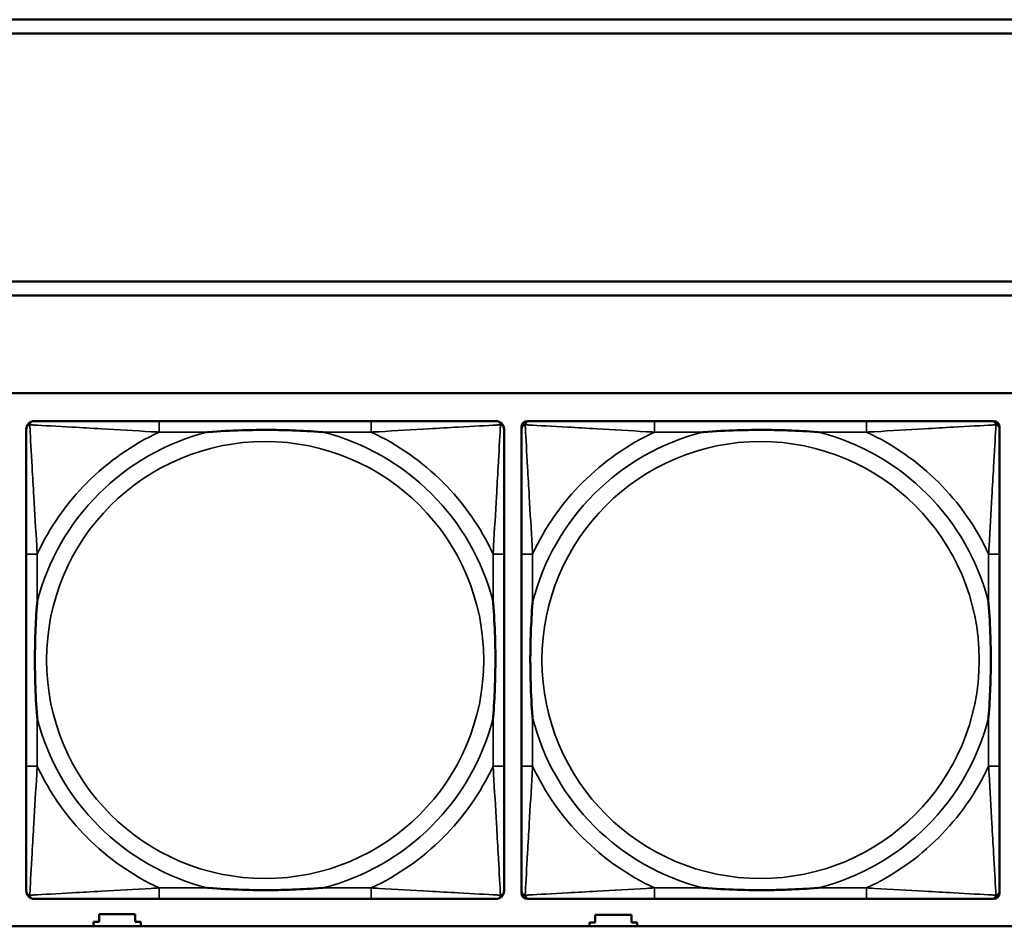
# Model space of a CAD drawing. Header units: inches. Extents: x -32 to 29.2, y -14.4 to 22.6.
# Tile 87 of 256: x -13.6 to -12.2, y -4.2 to -2.9. Entities that reach past the tile are written whole.
import ezdxf

# ---------------------------------------------------------------- set-up
doc = ezdxf.new("R2010")
doc.units = ezdxf.units.IN
doc.header["$MEASUREMENT"] = 0
doc.layers.add('Visible (ANSI)', color=7, linetype='Continuous', lineweight=50)
doc.layers.add('Visible Narrow (ANSI)', color=7, linetype='Continuous', lineweight=35)

msp = doc.modelspace()

# ---------------------------------------------------------------- linework, layer by layer
at = {"layer": 'Visible (ANSI)'}
for p, q in [((-16.0129, -2.918), (-5.0254, -2.918)), ((-5.0254, -2.938), (-16.0129, -2.938)), ((-16.0129, -3.2934), (-5.0254, -3.2934)), ((-5.0254, -3.3134), (-16.0129, -3.3134)), ((-27.8004, -3.4534), (-5.0254, -3.4534)), ((-13.0671, -3.4937), (-13.371, -3.4937)), ((-12.8437, -3.4937), (-12.8397, -3.4937)), ((-12.3571, -3.4937), (-12.661, -3.4937)), ((-12.1783, -3.4937), (-12.1744, -3.4937)), ((-12.8515, -4.1708), (-12.8515, -3.5015)), ((-12.1665, -3.5015), (-12.1665, -3.5055)), ((-13.5615, -3.6842), (-13.5615, -3.9882)), ((-12.8765, -3.9882), (-12.8765, -3.6842)), ((-12.8515, -3.6842), (-12.8515, -3.9882)), ((-12.1665, -3.9882), (-12.1665, -3.6842)), ((-12.1665, -4.1669), (-12.1665, -4.1708)), ((-13.371, -4.1787), (-13.0671, -4.1787)), ((-12.1744, -4.1787), (-12.8437, -4.1787)), ((-12.661, -4.1787), (-12.3571, -4.1787)), ((-13.4571, -4.2116), (-13.4571, -4.2006)), ((-13.4571, -4.2006), (-13.4051, -4.2006)), ((-13.4051, -4.2006), (-13.4051, -4.2116)), ((-12.7461, -4.2126), (-12.7461, -4.2016)), ((-12.7461, -4.2016), (-12.6941, -4.2016)), ((-12.6941, -4.2016), (-12.6941, -4.2126)), ((-5.0254, -4.218), (-27.8004, -4.218)), ((-13.4651, -4.218), (-13.4651, -4.2116)), ((-13.4651, -4.2116), (-13.4571, -4.2116)), ((-13.4051, -4.2116), (-13.3971, -4.2116)), ((-13.3971, -4.2116), (-13.3971, -4.218)), ((-12.7541, -4.218), (-12.7541, -4.2126)), ((-12.7541, -4.2126), (-12.7461, -4.2126)), ((-12.6941, -4.2126), (-12.6861, -4.2126)), ((-12.6861, -4.2126), (-12.6861, -4.218))]:
    msp.add_line(p, q, dxfattribs=at)
for centre, radius, start, end in [((-13.5497, -3.5055), 0.0118, 90, 180), ((-12.8883, -3.5055), 0.0118, 0, 90), ((-12.8397, -3.5055), 0.0118, 90, 180), ((-12.8437, -3.5015), 0.00787, 90, 180), ((-12.1783, -3.5055), 0.0118, 0, 90), ((-12.1744, -3.5015), 0.00787, 0, 90), ((-13.5497, -4.1669), 0.0118, 180, 270), ((-12.8883, -4.1669), 0.0118, 270, 360), ((-12.8397, -4.1669), 0.0118, 180, 270), ((-12.8437, -4.1708), 0.00787, 180, 270), ((-12.1783, -4.1669), 0.0118, 270, 360), ((-12.1744, -4.1708), 0.00787, 270, 0)]:
    msp.add_arc(centre, radius, start, end, dxfattribs=at)
for points, knots in [([(-13.371, -3.4937), (-13.3746, -3.4937), (-13.3781, -3.4937), (-13.3817, -3.4937), (-13.415, -3.4937), (-13.4487, -3.4937), (-13.4795, -3.4937), (-13.5065, -3.4937), (-13.532, -3.4937), (-13.5454, -3.4937), (-13.5471, -3.4937), (-13.5485, -3.4937), (-13.5497, -3.4937)], [0, 0, 0, 0, 0.0272471, 0.0272471, 0.0272471, 0.2790553, 0.2790553, 0.2790553, 0.4988354, 0.4988354, 0.4988354, 0.5252205, 0.5252205, 0.5252205, 0.5252205]), ([(-12.8883, -3.4937), (-12.9032, -3.4937), (-12.9448, -3.4937), (-12.9855, -3.4937), (-13.012, -3.4937), (-13.0398, -3.4937), (-13.0671, -3.4937)], [-0.5252205, -0.5252205, -0.5252205, -0.5252205, -0.20743, -0.20743, -0.20743, 0, 0, 0, 0]), ([(-12.661, -3.4937), (-12.6646, -3.4937), (-12.6681, -3.4937), (-12.6717, -3.4937), (-12.705, -3.4937), (-12.7387, -3.4937), (-12.7695, -3.4937), (-12.7965, -3.4937), (-12.822, -3.4937), (-12.8354, -3.4937), (-12.8371, -3.4937), (-12.8385, -3.4937), (-12.8397, -3.4937)], [0, 0, 0, 0, 0.0272471, 0.0272471, 0.0272471, 0.2790553, 0.2790553, 0.2790553, 0.4988354, 0.4988354, 0.4988354, 0.5252205, 0.5252205, 0.5252205, 0.5252205]), ([(-12.1783, -3.4937), (-12.1932, -3.4937), (-12.2348, -3.4937), (-12.2755, -3.4937), (-12.302, -3.4937), (-12.3298, -3.4937), (-12.3571, -3.4937)], [-0.5252205, -0.5252205, -0.5252205, -0.5252205, -0.20743, -0.20743, -0.20743, 0, 0, 0, 0]), ([(-13.5615, -3.5055), (-13.5615, -3.5204), (-13.5615, -3.562), (-13.5615, -3.6026), (-13.5615, -3.6291), (-13.5615, -3.657), (-13.5615, -3.6842)], [-0.5252205, -0.5252205, -0.5252205, -0.5252205, -0.20743, -0.20743, -0.20743, 0, 0, 0, 0]), ([(-13.3018, -3.5094), (-13.3013, -3.5094), (-13.3009, -3.5094), (-13.2844, -3.5081), (-13.2683, -3.5073), (-13.2454, -3.5065), (-13.2387, -3.5064), (-13.2295, -3.5063), (-13.227, -3.5063), (-13.223, -3.5063), (-13.2213, -3.5062), (-13.2182, -3.5062), (-13.2167, -3.5062), (-13.2131, -3.5063), (-13.2111, -3.5063), (-13.2049, -3.5063), (-13.2008, -3.5064), (-13.191, -3.5066), (-13.1854, -3.5068), (-13.1657, -3.5075), (-13.1516, -3.5083), (-13.1371, -3.5094), (-13.1367, -3.5094), (-13.1363, -3.5094)], [-0.416114, -0.416114, -0.416114, -0.416114, -0.4127691, -0.4127691, -0.2896446, -0.2896446, -0.2388934, -0.2388934, -0.2201881, -0.2201881, -0.2080204, -0.2080204, -0.196499, -0.196499, -0.1809939, -0.1809939, -0.149741, -0.149741, -0.1073162, -0.1073162, 0, 0, 0.0033356, 0.0033356, 0.0033356, 0.0033356]), ([(-12.8765, -3.6842), (-12.8765, -3.6807), (-12.8765, -3.6771), (-12.8765, -3.6735), (-12.8765, -3.6403), (-12.8765, -3.6066), (-12.8765, -3.5757), (-12.8765, -3.5488), (-12.8765, -3.5232), (-12.8765, -3.5098), (-12.8765, -3.5082), (-12.8765, -3.5067), (-12.8765, -3.5055)], [0, 0, 0, 0, 0.0272471, 0.0272471, 0.0272471, 0.2790553, 0.2790553, 0.2790553, 0.4988354, 0.4988354, 0.4988354, 0.5252205, 0.5252205, 0.5252205, 0.5252205]), ([(-12.8515, -3.5055), (-12.8515, -3.5204), (-12.8515, -3.562), (-12.8515, -3.6026), (-12.8515, -3.6291), (-12.8515, -3.657), (-12.8515, -3.6842)], [-0.5252205, -0.5252205, -0.5252205, -0.5252205, -0.20743, -0.20743, -0.20743, 0, 0, 0, 0]), ([(-12.5918, -3.5094), (-12.5913, -3.5094), (-12.5909, -3.5094), (-12.5744, -3.5081), (-12.5583, -3.5073), (-12.5354, -3.5065), (-12.5287, -3.5064), (-12.5195, -3.5063), (-12.517, -3.5063), (-12.513, -3.5063), (-12.5113, -3.5062), (-12.5082, -3.5062), (-12.5067, -3.5062), (-12.5031, -3.5063), (-12.5011, -3.5063), (-12.4949, -3.5063), (-12.4908, -3.5064), (-12.481, -3.5066), (-12.4754, -3.5068), (-12.4557, -3.5075), (-12.4416, -3.5083), (-12.4271, -3.5094), (-12.4267, -3.5094), (-12.4263, -3.5094)], [-0.416114, -0.416114, -0.416114, -0.416114, -0.4127691, -0.4127691, -0.2896446, -0.2896446, -0.2388934, -0.2388934, -0.2201881, -0.2201881, -0.2080204, -0.2080204, -0.196499, -0.196499, -0.1809939, -0.1809939, -0.149741, -0.149741, -0.1073162, -0.1073162, 0, 0, 0.0033356, 0.0033356, 0.0033356, 0.0033356]), ([(-12.1665, -3.6842), (-12.1665, -3.6807), (-12.1665, -3.6771), (-12.1665, -3.6735), (-12.1665, -3.6403), (-12.1665, -3.6066), (-12.1665, -3.5757), (-12.1665, -3.5488), (-12.1665, -3.5232), (-12.1665, -3.5098), (-12.1665, -3.5082), (-12.1665, -3.5067), (-12.1665, -3.5055)], [0, 0, 0, 0, 0.0272471, 0.0272471, 0.0272471, 0.2790553, 0.2790553, 0.2790553, 0.4988354, 0.4988354, 0.4988354, 0.5252205, 0.5252205, 0.5252205, 0.5252205]), ([(-13.5458, -3.9189), (-13.5458, -3.9185), (-13.5459, -3.9181), (-13.5471, -3.9016), (-13.548, -3.8855), (-13.5487, -3.8625), (-13.5488, -3.8558), (-13.5489, -3.8467), (-13.5489, -3.8442), (-13.549, -3.8401), (-13.549, -3.8385), (-13.549, -3.8354), (-13.549, -3.8339), (-13.549, -3.8303), (-13.5489, -3.8282), (-13.5489, -3.8221), (-13.5488, -3.8179), (-13.5486, -3.8082), (-13.5485, -3.8026), (-13.5477, -3.7828), (-13.5469, -3.7688), (-13.5459, -3.7543), (-13.5458, -3.7539), (-13.5458, -3.7534)], [-0.416114, -0.416114, -0.416114, -0.416114, -0.4127691, -0.4127691, -0.2896446, -0.2896446, -0.2388934, -0.2388934, -0.2201881, -0.2201881, -0.2080204, -0.2080204, -0.196499, -0.196499, -0.1809939, -0.1809939, -0.149741, -0.149741, -0.1073162, -0.1073162, 0, 0, 0.0033356, 0.0033356, 0.0033356, 0.0033356]), ([(-12.8923, -3.7534), (-12.8922, -3.7539), (-12.8922, -3.7543), (-12.8909, -3.7708), (-12.8901, -3.7869), (-12.8894, -3.8098), (-12.8892, -3.8165), (-12.8891, -3.8257), (-12.8891, -3.8282), (-12.8891, -3.8323), (-12.8891, -3.8339), (-12.8891, -3.837), (-12.8891, -3.8385), (-12.8891, -3.8421), (-12.8891, -3.8441), (-12.8892, -3.8503), (-12.8892, -3.8544), (-12.8894, -3.8642), (-12.8896, -3.8698), (-12.8903, -3.8895), (-12.8911, -3.9036), (-12.8922, -3.9181), (-12.8922, -3.9185), (-12.8923, -3.9189)], [-0.416114, -0.416114, -0.416114, -0.416114, -0.4127691, -0.4127691, -0.2896446, -0.2896446, -0.2388934, -0.2388934, -0.2201881, -0.2201881, -0.2080204, -0.2080204, -0.196499, -0.196499, -0.1809939, -0.1809939, -0.149741, -0.149741, -0.1073162, -0.1073162, 0, 0, 0.0033356, 0.0033356, 0.0033356, 0.0033356]), ([(-12.8358, -3.9189), (-12.8358, -3.9185), (-12.8359, -3.9181), (-12.8371, -3.9016), (-12.838, -3.8855), (-12.8387, -3.8625), (-12.8388, -3.8558), (-12.8389, -3.8467), (-12.8389, -3.8442), (-12.839, -3.8401), (-12.839, -3.8385), (-12.839, -3.8354), (-12.839, -3.8339), (-12.839, -3.8303), (-12.8389, -3.8282), (-12.8389, -3.8221), (-12.8388, -3.8179), (-12.8386, -3.8082), (-12.8385, -3.8026), (-12.8377, -3.7828), (-12.8369, -3.7688), (-12.8359, -3.7543), (-12.8358, -3.7539), (-12.8358, -3.7534)], [-0.416114, -0.416114, -0.416114, -0.416114, -0.4127691, -0.4127691, -0.2896446, -0.2896446, -0.2388934, -0.2388934, -0.2201881, -0.2201881, -0.2080204, -0.2080204, -0.196499, -0.196499, -0.1809939, -0.1809939, -0.149741, -0.149741, -0.1073162, -0.1073162, 0, 0, 0.0033356, 0.0033356, 0.0033356, 0.0033356]), ([(-12.1823, -3.7534), (-12.1822, -3.7539), (-12.1822, -3.7543), (-12.1809, -3.7708), (-12.1801, -3.7869), (-12.1794, -3.8098), (-12.1792, -3.8165), (-12.1791, -3.8257), (-12.1791, -3.8282), (-12.1791, -3.8323), (-12.1791, -3.8339), (-12.1791, -3.837), (-12.1791, -3.8385), (-12.1791, -3.8421), (-12.1791, -3.8441), (-12.1792, -3.8503), (-12.1792, -3.8544), (-12.1794, -3.8642), (-12.1796, -3.8698), (-12.1803, -3.8895), (-12.1811, -3.9036), (-12.1822, -3.9181), (-12.1822, -3.9185), (-12.1823, -3.9189)], [-0.416114, -0.416114, -0.416114, -0.416114, -0.4127691, -0.4127691, -0.2896446, -0.2896446, -0.2388934, -0.2388934, -0.2201881, -0.2201881, -0.2080204, -0.2080204, -0.196499, -0.196499, -0.1809939, -0.1809939, -0.149741, -0.149741, -0.1073162, -0.1073162, 0, 0, 0.0033356, 0.0033356, 0.0033356, 0.0033356]), ([(-13.5615, -3.9882), (-13.5615, -4.0154), (-13.5615, -4.0432), (-13.5615, -4.0698), (-13.5615, -4.1104), (-13.5615, -4.152), (-13.5615, -4.1669)], [3.9382945, 3.9382945, 3.9382945, 3.9382945, 4.1457245, 4.1457245, 4.1457245, 4.463515, 4.463515, 4.463515, 4.463515]), ([(-12.8765, -4.1669), (-12.8765, -4.152), (-12.8765, -4.1104), (-12.8765, -4.0698), (-12.8765, -4.0432), (-12.8765, -4.0154), (-12.8765, -3.9882)], [-0.5252205, -0.5252205, -0.5252205, -0.5252205, -0.20743, -0.20743, -0.20743, 0, 0, 0, 0]), ([(-12.8515, -3.9882), (-12.8515, -4.0154), (-12.8515, -4.0432), (-12.8515, -4.0698), (-12.8515, -4.1104), (-12.8515, -4.152), (-12.8515, -4.1669)], [3.9382945, 3.9382945, 3.9382945, 3.9382945, 4.1457245, 4.1457245, 4.1457245, 4.463515, 4.463515, 4.463515, 4.463515]), ([(-12.1665, -4.1669), (-12.1665, -4.152), (-12.1665, -4.1104), (-12.1665, -4.0698), (-12.1665, -4.0432), (-12.1665, -4.0154), (-12.1665, -3.9882)], [-0.5252205, -0.5252205, -0.5252205, -0.5252205, -0.20743, -0.20743, -0.20743, 0, 0, 0, 0]), ([(-13.1363, -4.163), (-13.1367, -4.163), (-13.1371, -4.163), (-13.1516, -4.1641), (-13.1657, -4.1649), (-13.1854, -4.1656), (-13.191, -4.1658), (-13.2008, -4.166), (-13.2049, -4.1661), (-13.2111, -4.1661), (-13.2131, -4.1661), (-13.2167, -4.1661), (-13.2182, -4.1661), (-13.2213, -4.1661), (-13.223, -4.1661), (-13.227, -4.1661), (-13.2295, -4.1661), (-13.2387, -4.166), (-13.2454, -4.1658), (-13.2683, -4.1651), (-13.2844, -4.1643), (-13.3009, -4.163), (-13.3013, -4.163), (-13.3018, -4.163)], [-0.4149464, -0.4149464, -0.4149464, -0.4149464, -0.41162, -0.41162, -0.3046026, -0.3046026, -0.2622958, -0.2622958, -0.23113, -0.23113, -0.215668, -0.215668, -0.2041787, -0.2041787, -0.1920448, -0.1920448, -0.1733916, -0.1733916, -0.1227817, -0.1227817, 0, 0, 0.0033356, 0.0033356, 0.0033356, 0.0033356]), ([(-12.4263, -4.163), (-12.4267, -4.163), (-12.4271, -4.163), (-12.4416, -4.1641), (-12.4557, -4.1649), (-12.4754, -4.1656), (-12.481, -4.1658), (-12.4908, -4.166), (-12.4949, -4.1661), (-12.5011, -4.1661), (-12.5031, -4.1661), (-12.5067, -4.1661), (-12.5082, -4.1661), (-12.5113, -4.1661), (-12.513, -4.1661), (-12.517, -4.1661), (-12.5195, -4.1661), (-12.5287, -4.166), (-12.5354, -4.1658), (-12.5583, -4.1651), (-12.5744, -4.1643), (-12.5909, -4.163), (-12.5913, -4.163), (-12.5918, -4.163)], [-0.4149464, -0.4149464, -0.4149464, -0.4149464, -0.41162, -0.41162, -0.3046026, -0.3046026, -0.2622958, -0.2622958, -0.23113, -0.23113, -0.215668, -0.215668, -0.2041787, -0.2041787, -0.1920448, -0.1920448, -0.1733916, -0.1733916, -0.1227817, -0.1227817, 0, 0, 0.0033356, 0.0033356, 0.0033356, 0.0033356]), ([(-13.5497, -4.1787), (-13.5348, -4.1787), (-13.4932, -4.1787), (-13.4526, -4.1787), (-13.4261, -4.1787), (-13.3982, -4.1787), (-13.371, -4.1787)], [-0.5252205, -0.5252205, -0.5252205, -0.5252205, -0.20743, -0.20743, -0.20743, 0, 0, 0, 0]), ([(-13.0671, -4.1787), (-13.0398, -4.1787), (-13.012, -4.1787), (-12.9855, -4.1787), (-12.9448, -4.1787), (-12.9032, -4.1787), (-12.8883, -4.1787)], [3.9382945, 3.9382945, 3.9382945, 3.9382945, 4.1457245, 4.1457245, 4.1457245, 4.463515, 4.463515, 4.463515, 4.463515]), ([(-12.8397, -4.1787), (-12.8248, -4.1787), (-12.7832, -4.1787), (-12.7426, -4.1787), (-12.7161, -4.1787), (-12.6882, -4.1787), (-12.661, -4.1787)], [-0.5252205, -0.5252205, -0.5252205, -0.5252205, -0.20743, -0.20743, -0.20743, 0, 0, 0, 0]), ([(-12.3571, -4.1787), (-12.3298, -4.1787), (-12.302, -4.1787), (-12.2755, -4.1787), (-12.2348, -4.1787), (-12.1932, -4.1787), (-12.1783, -4.1787)], [3.9382945, 3.9382945, 3.9382945, 3.9382945, 4.1457245, 4.1457245, 4.1457245, 4.463515, 4.463515, 4.463515, 4.463515])]:
    msp.add_open_spline(points, degree=3, knots=knots, dxfattribs=at)
at = {"layer": 'Visible Narrow (ANSI)'}
for p, q in [((-13.371, -3.4937), (-13.371, -3.5094)), ((-13.0671, -3.4937), (-13.0671, -3.5094)), ((-12.661, -3.4937), (-12.661, -3.5094)), ((-12.3571, -3.4937), (-12.3571, -3.5094)), ((-13.371, -3.5094), (-13.3018, -3.5094)), ((-13.1363, -3.5094), (-13.0671, -3.5094)), ((-12.661, -3.5094), (-12.5918, -3.5094)), ((-12.4263, -3.5094), (-12.3571, -3.5094)), ((-13.5458, -3.6842), (-13.5615, -3.6842)), ((-13.5458, -3.7534), (-13.5458, -3.6842)), ((-12.8765, -3.6842), (-12.8923, -3.6842)), ((-12.8923, -3.6842), (-12.8923, -3.7534)), ((-12.8358, -3.6842), (-12.8515, -3.6842)), ((-12.8358, -3.7534), (-12.8358, -3.6842)), ((-12.1665, -3.6842), (-12.1823, -3.6842)), ((-12.1823, -3.6842), (-12.1823, -3.7534)), ((-13.5458, -3.9882), (-13.5458, -3.9189)), ((-12.8923, -3.9189), (-12.8923, -3.9882)), ((-12.8358, -3.9882), (-12.8358, -3.9189)), ((-12.1823, -3.9189), (-12.1823, -3.9882)), ((-13.5458, -3.9882), (-13.5615, -3.9882)), ((-12.8765, -3.9882), (-12.8923, -3.9882)), ((-12.8358, -3.9882), (-12.8515, -3.9882)), ((-12.1665, -3.9882), (-12.1823, -3.9882)), ((-13.371, -4.163), (-13.371, -4.1787)), ((-13.3018, -4.163), (-13.371, -4.163)), ((-13.0671, -4.163), (-13.1363, -4.163)), ((-13.0671, -4.163), (-13.0671, -4.1787)), ((-12.661, -4.163), (-12.661, -4.1787)), ((-12.5918, -4.163), (-12.661, -4.163)), ((-12.3571, -4.163), (-12.4263, -4.163)), ((-12.3571, -4.163), (-12.3571, -4.1787))]:
    msp.add_line(p, q, dxfattribs=at)
for centre in [(-13.219, -3.8362), (-12.509, -3.8362)]:
    msp.add_circle(centre, 0.3133, dxfattribs=at)
for centre, radius, start, end in [((-13.219, -3.8362), 0.3371, 104.2103, 165.7897), ((-13.219, -3.8362), 0.3604, 114.9407, 155.0593), ((-13.219, -3.8362), 0.3371, 14.2103, 75.7897), ((-13.219, -3.8362), 0.3604, 24.9407, 65.0593), ((-12.509, -3.8362), 0.3371, 104.2103, 165.7897), ((-12.509, -3.8362), 0.3604, 114.9407, 155.0593), ((-12.509, -3.8362), 0.3371, 14.2103, 75.7897), ((-12.509, -3.8362), 0.3604, 24.9407, 65.0593), ((-13.219, -3.8362), 0.3371, 194.2103, 255.7897), ((-13.219, -3.8362), 0.3371, 284.2103, 345.7897), ((-12.509, -3.8362), 0.3371, 194.2103, 255.7897), ((-12.509, -3.8362), 0.3371, 284.2103, 345.7897), ((-13.219, -3.8362), 0.3604, 204.9407, 245.0593), ((-13.219, -3.8362), 0.3604, 294.9407, 335.0593), ((-12.509, -3.8362), 0.3604, 204.9407, 245.0593), ((-12.509, -3.8362), 0.3604, 294.9407, 335.0593)]:
    msp.add_arc(centre, radius, start, end, dxfattribs=at)
for points, knots in [([(-13.5615, -3.5055), (-13.5615, -3.5049), (-13.5615, -3.5043), (-13.5612, -3.5033), (-13.5611, -3.5029), (-13.5607, -3.5022), (-13.5606, -3.502), (-13.5603, -3.5016), (-13.5602, -3.5015), (-13.5599, -3.5011), (-13.5596, -3.5008), (-13.5589, -3.5002), (-13.5584, -3.4999), (-13.5574, -3.4993), (-13.5568, -3.4991), (-13.5563, -3.499)], [-0.02627331, -0.02627331, -0.02627331, -0.02627331, -0.02158775, -0.02158775, -0.01736415, -0.01736415, -0.0147244, -0.0147244, -0.01307456, -0.01307456, -0.00977487, -0.00977487, -0.00449537, -0.00449537, 0.00012419, 0.00012419, 0.00012419, 0.00012419]), ([(-13.5563, -3.499), (-13.5561, -3.4984), (-13.5559, -3.4978), (-13.5553, -3.4968), (-13.555, -3.4963), (-13.5544, -3.4956), (-13.5541, -3.4953), (-13.5537, -3.495), (-13.5536, -3.4949), (-13.5532, -3.4946), (-13.553, -3.4945), (-13.5523, -3.4942), (-13.5519, -3.494), (-13.5509, -3.4937), (-13.5503, -3.4937), (-13.5497, -3.4937)], [-0.00012419, -0.00012419, -0.00012419, -0.00012419, 0.00449537, 0.00449537, 0.00977487, 0.00977487, 0.01307456, 0.01307456, 0.0147244, 0.0147244, 0.01736415, 0.01736415, 0.02158775, 0.02158775, 0.02627331, 0.02627331, 0.02627331, 0.02627331]), ([(-13.5458, -3.6842), (-13.546, -3.6805), (-13.5462, -3.6767), (-13.5477, -3.6494), (-13.5492, -3.6252), (-13.5514, -3.5873), (-13.5522, -3.5733), (-13.5542, -3.538), (-13.5553, -3.5179), (-13.5561, -3.5025), (-13.5562, -3.5007), (-13.5563, -3.499)], [0, 0, 0, 0, 0.0278591, 0.0278591, 0.201273, 0.201273, 0.3066357, 0.3066357, 0.475216, 0.475216, 0.5007189, 0.5007189, 0.5007189, 0.5007189]), ([(-13.5563, -3.499), (-13.5546, -3.499), (-13.5527, -3.4991), (-13.5373, -3.5), (-13.5172, -3.501), (-13.4819, -3.503), (-13.4679, -3.5038), (-13.43, -3.5061), (-13.4059, -3.5075), (-13.3785, -3.509), (-13.3747, -3.5092), (-13.371, -3.5094)], [-0.5007189, -0.5007189, -0.5007189, -0.5007189, -0.475216, -0.475216, -0.3066357, -0.3066357, -0.201273, -0.201273, -0.0278591, -0.0278591, 0, 0, 0, 0]), ([(-13.0671, -3.5094), (-13.0633, -3.5092), (-13.0595, -3.509), (-13.0322, -3.5075), (-13.008, -3.5061), (-12.9702, -3.5038), (-12.9561, -3.503), (-12.9209, -3.501), (-12.9008, -3.5), (-12.8853, -3.4991), (-12.8835, -3.499), (-12.8818, -3.499)], [0, 0, 0, 0, 0.0278591, 0.0278591, 0.201273, 0.201273, 0.3066357, 0.3066357, 0.475216, 0.475216, 0.5007189, 0.5007189, 0.5007189, 0.5007189]), ([(-12.8818, -3.499), (-12.8819, -3.5007), (-12.882, -3.5025), (-12.8828, -3.5179), (-12.8839, -3.538), (-12.8859, -3.5733), (-12.8867, -3.5873), (-12.8889, -3.6252), (-12.8903, -3.6494), (-12.8918, -3.6767), (-12.8921, -3.6805), (-12.8923, -3.6842)], [-0.5007189, -0.5007189, -0.5007189, -0.5007189, -0.475216, -0.475216, -0.3066357, -0.3066357, -0.201273, -0.201273, -0.0278591, -0.0278591, 0, 0, 0, 0]), ([(-12.8883, -3.4937), (-12.8877, -3.4937), (-12.8871, -3.4937), (-12.8862, -3.494), (-12.8857, -3.4942), (-12.8851, -3.4945), (-12.8848, -3.4946), (-12.8845, -3.4949), (-12.8843, -3.495), (-12.8839, -3.4953), (-12.8837, -3.4956), (-12.883, -3.4963), (-12.8827, -3.4968), (-12.8822, -3.4978), (-12.882, -3.4984), (-12.8818, -3.499)], [-0.02627331, -0.02627331, -0.02627331, -0.02627331, -0.02158775, -0.02158775, -0.01736415, -0.01736415, -0.0147244, -0.0147244, -0.01307456, -0.01307456, -0.00977487, -0.00977487, -0.00449537, -0.00449537, 0.00012419, 0.00012419, 0.00012419, 0.00012419]), ([(-12.8818, -3.499), (-12.8812, -3.4991), (-12.8807, -3.4993), (-12.8796, -3.4999), (-12.8791, -3.5002), (-12.8784, -3.5008), (-12.8782, -3.5011), (-12.8778, -3.5015), (-12.8777, -3.5016), (-12.8775, -3.502), (-12.8773, -3.5022), (-12.877, -3.5029), (-12.8768, -3.5033), (-12.8766, -3.5043), (-12.8765, -3.5049), (-12.8765, -3.5055)], [-0.00012419, -0.00012419, -0.00012419, -0.00012419, 0.00449537, 0.00449537, 0.00977487, 0.00977487, 0.01307456, 0.01307456, 0.0147244, 0.0147244, 0.01736415, 0.01736415, 0.02158775, 0.02158775, 0.02627331, 0.02627331, 0.02627331, 0.02627331]), ([(-12.8515, -3.5055), (-12.8515, -3.5049), (-12.8515, -3.5043), (-12.8512, -3.5033), (-12.8511, -3.5029), (-12.8507, -3.5022), (-12.8506, -3.502), (-12.8503, -3.5016), (-12.8502, -3.5015), (-12.8499, -3.5011), (-12.8496, -3.5008), (-12.8489, -3.5002), (-12.8484, -3.4999), (-12.8474, -3.4993), (-12.8468, -3.4991), (-12.8463, -3.499)], [-0.02627331, -0.02627331, -0.02627331, -0.02627331, -0.02158775, -0.02158775, -0.01736415, -0.01736415, -0.0147244, -0.0147244, -0.01307456, -0.01307456, -0.00977487, -0.00977487, -0.00449537, -0.00449537, 0.00012419, 0.00012419, 0.00012419, 0.00012419]), ([(-12.8463, -3.499), (-12.8461, -3.4984), (-12.8459, -3.4978), (-12.8453, -3.4968), (-12.845, -3.4963), (-12.8444, -3.4956), (-12.8441, -3.4953), (-12.8437, -3.495), (-12.8436, -3.4949), (-12.8432, -3.4946), (-12.843, -3.4945), (-12.8423, -3.4942), (-12.8419, -3.494), (-12.8409, -3.4937), (-12.8403, -3.4937), (-12.8397, -3.4937)], [-0.00012419, -0.00012419, -0.00012419, -0.00012419, 0.00449537, 0.00449537, 0.00977487, 0.00977487, 0.01307456, 0.01307456, 0.0147244, 0.0147244, 0.01736415, 0.01736415, 0.02158775, 0.02158775, 0.02627331, 0.02627331, 0.02627331, 0.02627331]), ([(-12.8358, -3.6842), (-12.836, -3.6805), (-12.8362, -3.6767), (-12.8377, -3.6494), (-12.8392, -3.6252), (-12.8414, -3.5873), (-12.8422, -3.5733), (-12.8442, -3.538), (-12.8453, -3.5179), (-12.8461, -3.5025), (-12.8462, -3.5007), (-12.8463, -3.499)], [0, 0, 0, 0, 0.0278591, 0.0278591, 0.201273, 0.201273, 0.3066357, 0.3066357, 0.475216, 0.475216, 0.5007189, 0.5007189, 0.5007189, 0.5007189]), ([(-12.8463, -3.499), (-12.8446, -3.499), (-12.8427, -3.4991), (-12.8273, -3.5), (-12.8072, -3.501), (-12.7719, -3.503), (-12.7579, -3.5038), (-12.72, -3.5061), (-12.6959, -3.5075), (-12.6685, -3.509), (-12.6647, -3.5092), (-12.661, -3.5094)], [-0.5007189, -0.5007189, -0.5007189, -0.5007189, -0.475216, -0.475216, -0.3066357, -0.3066357, -0.201273, -0.201273, -0.0278591, -0.0278591, 0, 0, 0, 0]), ([(-12.3571, -3.5094), (-12.3533, -3.5092), (-12.3495, -3.509), (-12.3222, -3.5075), (-12.298, -3.5061), (-12.2602, -3.5038), (-12.2461, -3.503), (-12.2109, -3.501), (-12.1908, -3.5), (-12.1753, -3.4991), (-12.1735, -3.499), (-12.1718, -3.499)], [0, 0, 0, 0, 0.0278591, 0.0278591, 0.201273, 0.201273, 0.3066357, 0.3066357, 0.475216, 0.475216, 0.5007189, 0.5007189, 0.5007189, 0.5007189]), ([(-12.1718, -3.499), (-12.1719, -3.5007), (-12.172, -3.5025), (-12.1728, -3.5179), (-12.1739, -3.538), (-12.1759, -3.5733), (-12.1767, -3.5873), (-12.1789, -3.6252), (-12.1803, -3.6494), (-12.1818, -3.6767), (-12.1821, -3.6805), (-12.1823, -3.6842)], [-0.5007189, -0.5007189, -0.5007189, -0.5007189, -0.475216, -0.475216, -0.3066357, -0.3066357, -0.201273, -0.201273, -0.0278591, -0.0278591, 0, 0, 0, 0]), ([(-12.1783, -3.4937), (-12.1777, -3.4937), (-12.1771, -3.4937), (-12.1762, -3.494), (-12.1757, -3.4942), (-12.1751, -3.4945), (-12.1748, -3.4946), (-12.1745, -3.4949), (-12.1743, -3.495), (-12.1739, -3.4953), (-12.1737, -3.4956), (-12.173, -3.4963), (-12.1727, -3.4968), (-12.1722, -3.4978), (-12.172, -3.4984), (-12.1718, -3.499)], [-0.02627331, -0.02627331, -0.02627331, -0.02627331, -0.02158775, -0.02158775, -0.01736415, -0.01736415, -0.0147244, -0.0147244, -0.01307456, -0.01307456, -0.00977487, -0.00977487, -0.00449537, -0.00449537, 0.00012419, 0.00012419, 0.00012419, 0.00012419]), ([(-12.1718, -3.499), (-12.1712, -3.4991), (-12.1707, -3.4993), (-12.1696, -3.4999), (-12.1691, -3.5002), (-12.1684, -3.5008), (-12.1682, -3.5011), (-12.1678, -3.5015), (-12.1677, -3.5016), (-12.1675, -3.502), (-12.1673, -3.5022), (-12.167, -3.5029), (-12.1668, -3.5033), (-12.1666, -3.5043), (-12.1665, -3.5049), (-12.1665, -3.5055)], [-0.00012419, -0.00012419, -0.00012419, -0.00012419, 0.00449537, 0.00449537, 0.00977487, 0.00977487, 0.01307456, 0.01307456, 0.0147244, 0.0147244, 0.01736415, 0.01736415, 0.02158775, 0.02158775, 0.02627331, 0.02627331, 0.02627331, 0.02627331]), ([(-13.5563, -4.1734), (-13.5562, -4.1717), (-13.5561, -4.1699), (-13.5553, -4.1545), (-13.5542, -4.1343), (-13.5522, -4.0991), (-13.5514, -4.0851), (-13.5492, -4.0472), (-13.5477, -4.023), (-13.5462, -3.9957), (-13.546, -3.9919), (-13.5458, -3.9882)], [-4.4390134, -4.4390134, -4.4390134, -4.4390134, -4.4135105, -4.4135105, -4.2449302, -4.2449302, -4.1395675, -4.1395675, -3.9661536, -3.9661536, -3.9382945, -3.9382945, -3.9382945, -3.9382945]), ([(-12.8923, -3.9882), (-12.8921, -3.9919), (-12.8918, -3.9957), (-12.8903, -4.023), (-12.8889, -4.0472), (-12.8867, -4.0851), (-12.8859, -4.0991), (-12.8839, -4.1343), (-12.8828, -4.1545), (-12.882, -4.1699), (-12.8819, -4.1717), (-12.8818, -4.1734)], [0, 0, 0, 0, 0.0278591, 0.0278591, 0.201273, 0.201273, 0.3066357, 0.3066357, 0.475216, 0.475216, 0.5007189, 0.5007189, 0.5007189, 0.5007189]), ([(-12.8463, -4.1734), (-12.8462, -4.1717), (-12.8461, -4.1699), (-12.8453, -4.1545), (-12.8442, -4.1343), (-12.8422, -4.0991), (-12.8414, -4.0851), (-12.8392, -4.0472), (-12.8377, -4.023), (-12.8362, -3.9957), (-12.836, -3.9919), (-12.8358, -3.9882)], [-4.4390134, -4.4390134, -4.4390134, -4.4390134, -4.4135105, -4.4135105, -4.2449302, -4.2449302, -4.1395675, -4.1395675, -3.9661536, -3.9661536, -3.9382945, -3.9382945, -3.9382945, -3.9382945]), ([(-12.1823, -3.9882), (-12.1821, -3.9919), (-12.1818, -3.9957), (-12.1803, -4.023), (-12.1789, -4.0472), (-12.1767, -4.0851), (-12.1759, -4.0991), (-12.1739, -4.1343), (-12.1728, -4.1545), (-12.172, -4.1699), (-12.1719, -4.1717), (-12.1718, -4.1734)], [0, 0, 0, 0, 0.0278591, 0.0278591, 0.201273, 0.201273, 0.3066357, 0.3066357, 0.475216, 0.475216, 0.5007189, 0.5007189, 0.5007189, 0.5007189]), ([(-13.5563, -4.1734), (-13.5568, -4.1732), (-13.5574, -4.173), (-13.5584, -4.1725), (-13.5589, -4.1722), (-13.5596, -4.1716), (-13.5599, -4.1713), (-13.5602, -4.1709), (-13.5603, -4.1708), (-13.5606, -4.1704), (-13.5607, -4.1701), (-13.5611, -4.1695), (-13.5612, -4.1691), (-13.5615, -4.1681), (-13.5615, -4.1675), (-13.5615, -4.1669)], [-0.00012419, -0.00012419, -0.00012419, -0.00012419, 0.00449537, 0.00449537, 0.00977487, 0.00977487, 0.01307456, 0.01307456, 0.0147244, 0.0147244, 0.01736415, 0.01736415, 0.02158775, 0.02158775, 0.02627331, 0.02627331, 0.02627331, 0.02627331]), ([(-13.371, -4.163), (-13.3747, -4.1632), (-13.3785, -4.1634), (-13.4059, -4.1649), (-13.43, -4.1663), (-13.4679, -4.1685), (-13.4819, -4.1693), (-13.5172, -4.1713), (-13.5373, -4.1724), (-13.5527, -4.1732), (-13.5546, -4.1733), (-13.5563, -4.1734)], [0, 0, 0, 0, 0.0278591, 0.0278591, 0.201273, 0.201273, 0.3066357, 0.3066357, 0.475216, 0.475216, 0.5007189, 0.5007189, 0.5007189, 0.5007189]), ([(-13.5497, -4.1787), (-13.5503, -4.1787), (-13.5509, -4.1786), (-13.5519, -4.1784), (-13.5523, -4.1782), (-13.553, -4.1779), (-13.5532, -4.1778), (-13.5536, -4.1775), (-13.5537, -4.1774), (-13.5541, -4.177), (-13.5544, -4.1768), (-13.555, -4.1761), (-13.5553, -4.1756), (-13.5559, -4.1745), (-13.5561, -4.174), (-13.5563, -4.1734)], [-0.02627331, -0.02627331, -0.02627331, -0.02627331, -0.02158775, -0.02158775, -0.01736415, -0.01736415, -0.0147244, -0.0147244, -0.01307456, -0.01307456, -0.00977487, -0.00977487, -0.00449537, -0.00449537, 0.00012419, 0.00012419, 0.00012419, 0.00012419]), ([(-12.8818, -4.1734), (-12.8835, -4.1733), (-12.8853, -4.1732), (-12.9008, -4.1724), (-12.9209, -4.1713), (-12.9561, -4.1693), (-12.9702, -4.1685), (-13.008, -4.1663), (-13.0322, -4.1649), (-13.0595, -4.1634), (-13.0633, -4.1632), (-13.0671, -4.163)], [-4.4390134, -4.4390134, -4.4390134, -4.4390134, -4.4135105, -4.4135105, -4.2449302, -4.2449302, -4.1395675, -4.1395675, -3.9661536, -3.9661536, -3.9382945, -3.9382945, -3.9382945, -3.9382945]), ([(-12.8818, -4.1734), (-12.882, -4.174), (-12.8822, -4.1745), (-12.8827, -4.1756), (-12.883, -4.1761), (-12.8837, -4.1768), (-12.8839, -4.177), (-12.8843, -4.1774), (-12.8845, -4.1775), (-12.8848, -4.1778), (-12.8851, -4.1779), (-12.8857, -4.1782), (-12.8862, -4.1784), (-12.8871, -4.1786), (-12.8877, -4.1787), (-12.8883, -4.1787)], [-0.00012419, -0.00012419, -0.00012419, -0.00012419, 0.00449537, 0.00449537, 0.00977487, 0.00977487, 0.01307456, 0.01307456, 0.0147244, 0.0147244, 0.01736415, 0.01736415, 0.02158775, 0.02158775, 0.02627331, 0.02627331, 0.02627331, 0.02627331]), ([(-12.8765, -4.1669), (-12.8765, -4.1675), (-12.8766, -4.1681), (-12.8768, -4.1691), (-12.877, -4.1695), (-12.8773, -4.1701), (-12.8775, -4.1704), (-12.8777, -4.1708), (-12.8778, -4.1709), (-12.8782, -4.1713), (-12.8784, -4.1716), (-12.8791, -4.1722), (-12.8796, -4.1725), (-12.8807, -4.173), (-12.8812, -4.1732), (-12.8818, -4.1734)], [-0.02627331, -0.02627331, -0.02627331, -0.02627331, -0.02158775, -0.02158775, -0.01736415, -0.01736415, -0.0147244, -0.0147244, -0.01307456, -0.01307456, -0.00977487, -0.00977487, -0.00449537, -0.00449537, 0.00012419, 0.00012419, 0.00012419, 0.00012419]), ([(-12.8463, -4.1734), (-12.8468, -4.1732), (-12.8474, -4.173), (-12.8484, -4.1725), (-12.8489, -4.1722), (-12.8496, -4.1716), (-12.8499, -4.1713), (-12.8502, -4.1709), (-12.8503, -4.1708), (-12.8506, -4.1704), (-12.8507, -4.1701), (-12.8511, -4.1695), (-12.8512, -4.1691), (-12.8515, -4.1681), (-12.8515, -4.1675), (-12.8515, -4.1669)], [-0.00012419, -0.00012419, -0.00012419, -0.00012419, 0.00449537, 0.00449537, 0.00977487, 0.00977487, 0.01307456, 0.01307456, 0.0147244, 0.0147244, 0.01736415, 0.01736415, 0.02158775, 0.02158775, 0.02627331, 0.02627331, 0.02627331, 0.02627331]), ([(-12.661, -4.163), (-12.6647, -4.1632), (-12.6685, -4.1634), (-12.6959, -4.1649), (-12.72, -4.1663), (-12.7579, -4.1685), (-12.7719, -4.1693), (-12.8072, -4.1713), (-12.8273, -4.1724), (-12.8427, -4.1732), (-12.8446, -4.1733), (-12.8463, -4.1734)], [0, 0, 0, 0, 0.0278591, 0.0278591, 0.201273, 0.201273, 0.3066357, 0.3066357, 0.475216, 0.475216, 0.5007189, 0.5007189, 0.5007189, 0.5007189]), ([(-12.8397, -4.1787), (-12.8403, -4.1787), (-12.8409, -4.1786), (-12.8419, -4.1784), (-12.8423, -4.1782), (-12.843, -4.1779), (-12.8432, -4.1778), (-12.8436, -4.1775), (-12.8437, -4.1774), (-12.8441, -4.177), (-12.8444, -4.1768), (-12.845, -4.1761), (-12.8453, -4.1756), (-12.8459, -4.1745), (-12.8461, -4.174), (-12.8463, -4.1734)], [-0.02627331, -0.02627331, -0.02627331, -0.02627331, -0.02158775, -0.02158775, -0.01736415, -0.01736415, -0.0147244, -0.0147244, -0.01307456, -0.01307456, -0.00977487, -0.00977487, -0.00449537, -0.00449537, 0.00012419, 0.00012419, 0.00012419, 0.00012419]), ([(-12.1718, -4.1734), (-12.1735, -4.1733), (-12.1753, -4.1732), (-12.1908, -4.1724), (-12.2109, -4.1713), (-12.2461, -4.1693), (-12.2602, -4.1685), (-12.298, -4.1663), (-12.3222, -4.1649), (-12.3495, -4.1634), (-12.3533, -4.1632), (-12.3571, -4.163)], [-4.4390134, -4.4390134, -4.4390134, -4.4390134, -4.4135105, -4.4135105, -4.2449302, -4.2449302, -4.1395675, -4.1395675, -3.9661536, -3.9661536, -3.9382945, -3.9382945, -3.9382945, -3.9382945]), ([(-12.1718, -4.1734), (-12.172, -4.174), (-12.1722, -4.1745), (-12.1727, -4.1756), (-12.173, -4.1761), (-12.1737, -4.1768), (-12.1739, -4.177), (-12.1743, -4.1774), (-12.1745, -4.1775), (-12.1748, -4.1778), (-12.1751, -4.1779), (-12.1757, -4.1782), (-12.1762, -4.1784), (-12.1771, -4.1786), (-12.1777, -4.1787), (-12.1783, -4.1787)], [-0.00012419, -0.00012419, -0.00012419, -0.00012419, 0.00449537, 0.00449537, 0.00977487, 0.00977487, 0.01307456, 0.01307456, 0.0147244, 0.0147244, 0.01736415, 0.01736415, 0.02158775, 0.02158775, 0.02627331, 0.02627331, 0.02627331, 0.02627331]), ([(-12.1665, -4.1669), (-12.1665, -4.1675), (-12.1666, -4.1681), (-12.1668, -4.1691), (-12.167, -4.1695), (-12.1673, -4.1701), (-12.1675, -4.1704), (-12.1677, -4.1708), (-12.1678, -4.1709), (-12.1682, -4.1713), (-12.1684, -4.1716), (-12.1691, -4.1722), (-12.1696, -4.1725), (-12.1707, -4.173), (-12.1712, -4.1732), (-12.1718, -4.1734)], [-0.02627331, -0.02627331, -0.02627331, -0.02627331, -0.02158775, -0.02158775, -0.01736415, -0.01736415, -0.0147244, -0.0147244, -0.01307456, -0.01307456, -0.00977487, -0.00977487, -0.00449537, -0.00449537, 0.00012419, 0.00012419, 0.00012419, 0.00012419])]:
    msp.add_open_spline(points, degree=3, knots=knots, dxfattribs=at)

doc.saveas('drawing.dxf')
